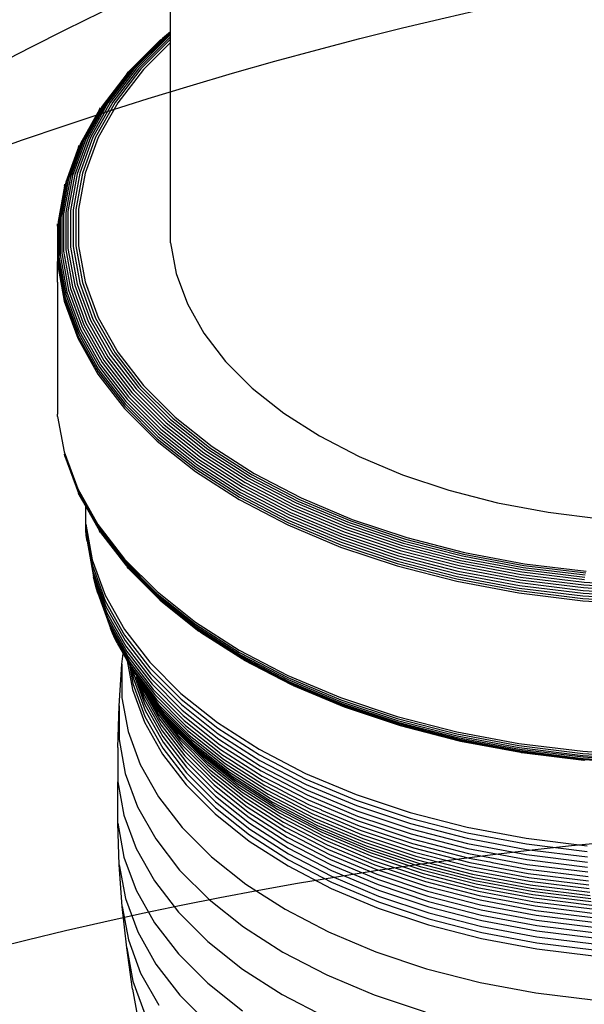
# Model space of a CAD drawing. Extents: x -19547 to -11561, y 2096 to 5601.
# Tile 11 of 168: x -19197.41 to -19192.44, y 3339.96 to 3348.64. Entities that reach past the tile are written whole.
import ezdxf

# ---------------------------------------------------------------- set-up
doc = ezdxf.new("R2010")
doc.units = 0
doc.header["$MEASUREMENT"] = 0
doc.layers.add('TANK', color=2, linetype='CONTINUOUS')
doc.layers.add('TANK-SLOPE', color=2, linetype='CONTINUOUS')

# ---------------------------------------------------------------- blocks, each defined once
blk = doc.blocks.new('A$C3406478A')
at = {"layer": 'TANK'}
for p, q in [((-1.03, 15.3274), (-1.03, 16.8873)), ((-1.0873, 15.2769), (-1.3714, 14.9929)), ((-1.0702, 15.2816), (-1.3532, 14.9987)), ((-1.0518, 15.2836), (-1.3336, 15.0018)), ((-1.0323, 15.2827), (-1.3129, 15.0021)), ((-1.03, 15.3274), (-1.1028, 15.2695)), ((-1.03, 15.3225), (-1.0873, 15.2769)), ((-1.03, 15.3136), (-1.0702, 15.2816)), ((-1.03, 15.3009), (-1.0518, 15.2836)), ((-1.03, 15.2845), (-1.0323, 15.2827)), ((-1.03, 15.3225), (-1.03, 15.3274)), ((-1.03, 15.3136), (-1.03, 15.3225)), ((-1.03, 15.3009), (-1.03, 15.3136)), ((-1.03, 15.2845), (-1.03, 15.3009)), ((-1.03, 15.2612), (-1.03, 15.2845)), ((-1.1164, 15.2595), (-1.4022, 14.9737)), ((-1.1028, 15.2695), (-1.3878, 14.9845)), ((-1.03, 15.2612), (-1.2915, 14.9997)), ((-1.03, 15.2343), (-1.2697, 14.9946)), ((-1.03, 15.2343), (-1.03, 15.2612)), ((-1.03, 13.4662), (-1.03, 15.2343)), ((-1.4143, 14.9606), (-1.6347, 14.6722)), ((-1.3878, 14.9845), (-1.6196, 14.6839)), ((-1.3714, 14.9929), (-1.6024, 14.6933)), ((-1.3532, 14.9987), (-1.5833, 14.7002)), ((-1.3336, 15.0018), (-1.5628, 14.7045)), ((-1.3129, 15.0021), (-1.5411, 14.7062)), ((-1.2915, 14.9997), (-1.5187, 14.7051)), ((-1.2697, 14.9946), (-1.4958, 14.7013)), ((-1.4143, 14.9606), (-1.4022, 14.9737)), ((-1.6347, 14.6722), (-1.8113, 14.3583)), ((-1.6196, 14.6839), (-1.7957, 14.371)), ((-1.6024, 14.6933), (-1.7779, 14.3814)), ((-1.5833, 14.7002), (-1.7582, 14.3895)), ((-1.5628, 14.7045), (-1.737, 14.3951)), ((-1.5411, 14.7062), (-1.7145, 14.398)), ((-1.5187, 14.7051), (-1.6913, 14.3984)), ((-1.4958, 14.7013), (-1.6677, 14.396)), ((-1.6575, 14.6427), (-1.8245, 14.3437)), ((-1.6575, 14.6427), (-1.6474, 14.6584)), ((-1.8245, 14.3437), (-1.9437, 14.0201)), ((-1.8113, 14.3583), (-1.9302, 14.0355)), ((-1.7957, 14.371), (-1.9142, 14.0491)), ((-1.7779, 14.3814), (-1.896, 14.0606)), ((-1.7582, 14.3895), (-1.8759, 14.0699)), ((-1.737, 14.3951), (-1.8541, 14.0768)), ((-1.8426, 14.3096), (-1.835, 14.3274)), ((-1.7145, 14.398), (-1.8312, 14.0811)), ((-1.6913, 14.3984), (-1.8074, 14.0829)), ((-1.6677, 14.396), (-1.7833, 14.082)), ((-1.8426, 14.3096), (-1.9544, 14.0031)), ((-1.896, 14.0606), (-1.9554, 13.7345)), ((-1.8759, 14.0699), (-1.935, 13.745)), ((-1.8541, 14.0768), (-1.9131, 13.7532)), ((-1.8312, 14.0811), (-1.8899, 13.7589)), ((-1.8074, 14.0829), (-1.8658, 13.7621)), ((-1.7833, 14.082), (-1.8414, 13.7627)), ((-1.9544, 14.0031), (-2.0144, 13.6734)), ((-1.9437, 14.0201), (-2.0036, 13.691)), ((-1.9302, 14.0355), (-1.9899, 13.7073)), ((-1.9142, 14.0491), (-1.9738, 13.7219)), ((-1.9669, 13.9657), (-1.9622, 13.9849)), ((-1.9669, 13.9657), (-2.0223, 13.6547)), ((-1.9738, 13.7219), (-1.9738, 13.3928)), ((-1.9554, 13.7345), (-1.9554, 13.4066)), ((-1.935, 13.745), (-1.935, 13.4183)), ((-1.9131, 13.7532), (-1.9131, 13.4278)), ((-1.8899, 13.7589), (-1.8899, 13.435)), ((-1.8658, 13.7621), (-1.8658, 13.4396)), ((-1.8414, 13.7627), (-1.8414, 13.4416)), ((-2.0286, 13.6153), (-2.027, 13.6352)), ((-2.0223, 13.6547), (-2.0223, 13.3227)), ((-2.0144, 13.6734), (-2.0144, 13.3419)), ((-2.0036, 13.691), (-2.0036, 13.3602)), ((-1.9899, 13.7073), (-1.9899, 13.3772)), ((-2.0286, 13.6153), (-2.027, 13.3029)), ((-1.03, 13.4662), (-0.9808, 13.1957)), ((-1.9899, 13.3772), (-1.9302, 13.049)), ((-1.9738, 13.3928), (-1.9142, 13.0655)), ((-1.9554, 13.4066), (-1.896, 13.0804)), ((-1.935, 13.4183), (-1.8759, 13.0934)), ((-1.9131, 13.4278), (-1.8541, 13.1042)), ((-1.8899, 13.435), (-1.8312, 13.1128)), ((-1.8658, 13.4396), (-1.8074, 13.1188)), ((-1.8414, 13.4416), (-1.7833, 13.1224)), ((-2.0286, 13.2829), (-2.027, 13.3029)), ((-2.0286, 13.2829), (-1.9685, 12.9523)), ((-2.0286, 13.1194), (-2.0286, 13.2829)), ((-2.027, 13.3029), (-1.9669, 12.9725)), ((-2.0223, 13.3227), (-1.9622, 12.9925)), ((-2.0144, 13.3419), (-1.9544, 13.0122)), ((-2.0036, 13.3602), (-1.9437, 13.0311)), ((-0.9808, 13.1957), (-0.8828, 12.9297)), ((-2.0286, 13.1194), (-2.0286, 11.9561)), ((-1.8312, 13.1128), (-1.7145, 12.7959)), ((-1.8074, 13.1188), (-1.6913, 12.8034)), ((-1.7833, 13.1224), (-1.6677, 12.8083)), ((-1.9437, 13.0311), (-1.8245, 12.7075)), ((-1.9302, 13.049), (-1.8113, 12.7262)), ((-1.9142, 13.0655), (-1.7957, 12.7437)), ((-1.896, 13.0804), (-1.7779, 12.7596)), ((-1.8759, 13.0934), (-1.7582, 12.7738)), ((-1.8541, 13.1042), (-1.737, 12.7859)), ((-1.9685, 12.9523), (-1.8488, 12.6272)), ((-1.9669, 12.9725), (-1.8472, 12.6474)), ((-1.9622, 12.9925), (-1.8426, 12.6678)), ((-1.9544, 13.0122), (-1.835, 12.6879)), ((-0.8828, 12.9297), (-0.7373, 12.6711)), ((-1.7779, 12.7596), (-1.6024, 12.4477)), ((-1.7582, 12.7738), (-1.5833, 12.4631)), ((-1.737, 12.7859), (-1.5628, 12.4765)), ((-1.7145, 12.7959), (-1.5411, 12.4877)), ((-1.6913, 12.8034), (-1.5187, 12.4966)), ((-1.6677, 12.8083), (-1.4958, 12.503)), ((-1.835, 12.6879), (-1.6575, 12.3726)), ((-1.8245, 12.7075), (-1.6474, 12.3928)), ((-1.8113, 12.7262), (-1.6347, 12.4123)), ((-1.7957, 12.7437), (-1.6196, 12.4307)), ((-0.7373, 12.6711), (-0.5457, 12.4227)), ((-1.8488, 12.6272), (-1.6709, 12.3111)), ((-1.8472, 12.6474), (-1.6694, 12.3314)), ((-1.8426, 12.6678), (-1.6649, 12.352)), ((-1.4958, 12.503), (-1.2697, 12.2097)), ((-1.6347, 12.4123), (-1.4022, 12.1108)), ((-1.6196, 12.4307), (-1.3878, 12.1301)), ((-1.6024, 12.4477), (-1.3714, 12.1481)), ((-1.5833, 12.4631), (-1.3532, 12.1646)), ((-1.5628, 12.4765), (-1.3336, 12.1792)), ((-1.5411, 12.4877), (-1.3129, 12.1918)), ((-1.5187, 12.4966), (-1.2915, 12.202)), ((-0.5457, 12.4227), (-0.3102, 12.1871)), ((-1.6694, 12.3314), (-1.4353, 12.0279)), ((-1.6649, 12.352), (-1.431, 12.0488)), ((-1.6575, 12.3726), (-1.424, 12.0698)), ((-1.6474, 12.3928), (-1.4143, 12.0906)), ((-1.6709, 12.3111), (-1.4367, 12.0075)), ((-1.3532, 12.1646), (-1.0702, 11.8817)), ((-1.3336, 12.1792), (-1.0518, 11.8974)), ((-1.3129, 12.1918), (-1.0323, 11.9112)), ((-1.2915, 12.202), (-1.0121, 11.9227)), ((-1.2697, 12.2097), (-0.9916, 11.9317)), ((-0.3102, 12.1871), (-0.0333, 11.9671)), ((-1.424, 12.0698), (-1.1369, 11.7827)), ((-1.4143, 12.0906), (-1.1278, 11.8041)), ((-1.4022, 12.1108), (-1.1164, 11.825)), ((-1.3878, 12.1301), (-1.1028, 11.8451)), ((-1.3714, 12.1481), (-1.0873, 11.8641)), ((-1.4367, 12.0075), (-1.1489, 11.7196)), ((-1.4353, 12.0279), (-1.1475, 11.7401)), ((-1.431, 12.0488), (-1.1435, 11.7612)), ((-2.027, 11.9361), (-2.0286, 11.9561)), ((-2.027, 11.9361), (-1.9685, 11.6255)), ((-1.0518, 11.8974), (-0.7205, 11.6342)), ((-1.0323, 11.9112), (-0.7025, 11.6491)), ((-1.0121, 11.9227), (-0.6838, 11.6617)), ((-0.9916, 11.9317), (-0.6648, 11.6719)), ((-0.0333, 11.9671), (0.2818, 11.765)), ((-1.1278, 11.8041), (-0.791, 11.5364)), ((-1.1164, 11.825), (-0.7804, 11.558)), ((-1.1028, 11.8451), (-0.7678, 11.5789)), ((-1.0873, 11.8641), (-0.7535, 11.5988)), ((-1.0702, 11.8817), (-0.7376, 11.6174)), ((-1.1489, 11.7196), (-0.8105, 11.4507)), ((-1.1475, 11.7401), (-0.8092, 11.4713)), ((-1.1435, 11.7612), (-0.8055, 11.4927)), ((-1.1369, 11.7827), (-0.7994, 11.5145)), ((0.2818, 11.765), (0.6319, 11.5831)), ((-0.7205, 11.6342), (-0.3434, 11.3924)), ((-0.7025, 11.6491), (-0.327, 11.4083)), ((-0.6838, 11.6617), (-0.31, 11.422)), ((-0.6648, 11.6719), (-0.2927, 11.4333)), ((-1.9685, 11.6255), (-1.8488, 11.3004)), ((-1.9622, 11.5865), (-1.9669, 11.6057)), ((-1.9669, 11.6057), (-1.8472, 11.2807)), ((-1.9622, 11.5865), (-1.8426, 11.2617)), ((-0.7804, 11.558), (-0.3979, 11.3127)), ((-0.7678, 11.5789), (-0.3864, 11.3344)), ((-0.7535, 11.5988), (-0.3734, 11.3551)), ((-0.7376, 11.6174), (-0.359, 11.3746)), ((0.6319, 11.5831), (1.0129, 11.4232)), ((-0.8092, 11.4713), (-0.4241, 11.2243)), ((-0.8055, 11.4927), (-0.4207, 11.2459)), ((-0.7994, 11.5145), (-0.4152, 11.2681)), ((-0.791, 11.5364), (-0.4075, 11.2905)), ((-0.8105, 11.4507), (-0.4253, 11.2037)), ((-0.359, 11.3746), (0.0616, 11.1559)), ((-0.3434, 11.3924), (0.0754, 11.1747)), ((-0.327, 11.4083), (0.09, 11.1915)), ((-0.31, 11.422), (0.1052, 11.2062)), ((-0.2927, 11.4333), (0.1206, 11.2185)), ((1.0129, 11.4232), (1.4209, 11.2873)), ((-1.8488, 11.3004), (-1.6709, 10.9843)), ((-0.4075, 11.2905), (0.0184, 11.0691)), ((-0.3979, 11.3127), (0.0269, 11.0919)), ((-0.3864, 11.3344), (0.0371, 11.1142)), ((-0.3734, 11.3551), (0.0487, 11.1357)), ((1.4209, 11.2873), (1.8512, 11.1767)), ((-1.8472, 11.2807), (-1.6694, 10.9646)), ((-1.835, 11.2439), (-1.8426, 11.2617)), ((-1.8426, 11.2617), (-1.6649, 10.946)), ((-1.835, 11.2439), (-1.779, 11.1444)), ((-0.4253, 11.2037), (0.0026, 10.9813)), ((-0.4241, 11.2243), (0.0036, 11.002)), ((-0.4207, 11.2459), (0.0066, 11.0238)), ((-0.4152, 11.2681), (0.0115, 11.0463)), ((0.1052, 11.2062), (0.5571, 11.0167)), ((0.1206, 11.2185), (0.5704, 11.0298)), ((-1.779, 10.9882), (-1.779, 11.1444)), ((-1.779, 11.1444), (-1.6575, 10.9287)), ((0.0371, 11.1142), (0.4982, 10.9208)), ((0.0487, 11.1357), (0.5083, 10.9429)), ((0.0616, 11.1559), (0.5194, 10.9639)), ((0.0754, 11.1747), (0.5313, 10.9834)), ((0.09, 11.1915), (0.544, 11.0011)), ((1.8512, 11.1767), (2.2991, 11.0926)), ((0.0066, 11.0238), (0.4718, 10.8287)), ((0.0115, 11.0463), (0.4761, 10.8514)), ((0.0184, 11.0691), (0.482, 10.8746)), ((0.0269, 11.0919), (0.4894, 10.8979)), ((0.5704, 11.0298), (1.052, 10.8693)), ((2.2991, 11.0926), (2.7599, 11.0361)), ((-1.7776, 10.9379), (-1.779, 10.9882)), ((-1.779, 10.9882), (-1.7215, 10.6727)), ((-1.7776, 10.9379), (-1.7202, 10.6224)), ((-1.7735, 10.8878), (-1.7776, 10.9379)), ((-1.6709, 10.9843), (-1.4367, 10.6806)), ((-1.6694, 10.9646), (-1.4353, 10.6611)), ((-1.6649, 10.946), (-1.431, 10.6427)), ((0.0026, 10.9813), (0.4683, 10.7859)), ((0.0036, 11.002), (0.4692, 10.8067)), ((0.5083, 10.9429), (1.0002, 10.7789)), ((0.5194, 10.9639), (1.0094, 10.8006)), ((0.5313, 10.9834), (1.0194, 10.8207)), ((0.544, 11.0011), (1.03, 10.8391)), ((0.5571, 11.0167), (1.0409, 10.8554)), ((-1.7666, 10.8379), (-1.7735, 10.8878)), ((-1.7735, 10.8878), (-1.7161, 10.5726)), ((-1.6474, 10.9129), (-1.6575, 10.9287)), ((-1.6474, 10.9129), (-1.424, 10.6258)), ((0.4761, 10.8514), (0.9734, 10.6857)), ((0.482, 10.8746), (0.9783, 10.7092)), ((0.4894, 10.8979), (0.9845, 10.7329)), ((0.4982, 10.9208), (0.9918, 10.7562)), ((1.0409, 10.8554), (1.5512, 10.7242)), ((1.052, 10.8693), (1.56, 10.7387)), ((-1.7666, 10.8379), (-1.7093, 10.5231)), ((0.4683, 10.7859), (0.9669, 10.6197)), ((0.4692, 10.8067), (0.9676, 10.6406)), ((0.4718, 10.8287), (0.9698, 10.6627)), ((1.0002, 10.7789), (1.5191, 10.6456)), ((1.0094, 10.8006), (1.5264, 10.6677)), ((1.0194, 10.8207), (1.5343, 10.6884)), ((1.03, 10.8391), (1.5426, 10.7073)), ((-1.4367, 10.6806), (-1.1489, 10.3928)), ((0.9734, 10.6857), (1.4979, 10.5508)), ((0.9783, 10.7092), (1.5018, 10.5746)), ((0.9845, 10.7329), (1.5067, 10.5986)), ((0.9918, 10.7562), (1.5125, 10.6224)), ((1.5343, 10.6884), (2.0703, 10.5878)), ((1.5426, 10.7073), (2.0763, 10.6072)), ((1.5512, 10.7242), (2.0825, 10.6245)), ((1.56, 10.7387), (2.0888, 10.6395)), ((-1.7215, 10.6727), (-1.6073, 10.3623)), ((-1.7202, 10.6224), (-1.606, 10.3122)), ((-1.4353, 10.6611), (-1.1475, 10.3733)), ((-1.431, 10.6427), (-1.1435, 10.3552)), ((-1.424, 10.6258), (-1.1369, 10.3387)), ((-1.4022, 10.5976), (-1.4143, 10.6107)), ((-1.4022, 10.5976), (-1.1278, 10.3242)), ((0.9669, 10.6197), (1.4928, 10.4846)), ((0.9676, 10.6406), (1.4934, 10.5054)), ((0.9698, 10.6627), (1.4951, 10.5276)), ((1.5067, 10.5986), (2.0503, 10.4966)), ((1.5125, 10.6224), (2.0545, 10.5207)), ((1.5191, 10.6456), (2.0593, 10.5442)), ((1.5264, 10.6677), (2.0646, 10.5667)), ((2.0703, 10.5878), (2.6215, 10.5202)), ((2.0763, 10.6072), (2.6252, 10.5399)), ((2.0825, 10.6245), (2.6289, 10.5575)), ((2.0888, 10.6395), (2.6328, 10.5728)), ((-1.7161, 10.5726), (-1.6019, 10.2626)), ((-1.6997, 10.4743), (-1.7093, 10.5231)), ((-1.7093, 10.5231), (-1.5953, 10.2135)), ((1.4934, 10.5054), (2.0407, 10.4027)), ((1.4951, 10.5276), (2.042, 10.425)), ((1.4979, 10.5508), (2.044, 10.4484)), ((1.5018, 10.5746), (2.0468, 10.4724)), ((2.0545, 10.5207), (2.612, 10.4523)), ((2.0593, 10.5442), (2.6149, 10.476)), ((2.0646, 10.5667), (2.6181, 10.4988)), ((-1.6875, 10.426), (-1.6997, 10.4743)), ((-1.6997, 10.4743), (-1.586, 10.1652)), ((-1.6726, 10.3785), (-1.6875, 10.426)), ((-1.6875, 10.426), (-1.574, 10.1177)), ((1.4928, 10.4846), (2.0403, 10.3818)), ((2.042, 10.425), (2.6044, 10.356)), ((2.044, 10.4484), (2.6057, 10.3795)), ((2.0468, 10.4724), (2.6074, 10.4036)), ((2.0503, 10.4966), (2.6095, 10.428)), ((2.6095, 10.428), (3.178, 10.3935)), ((2.612, 10.4523), (3.1788, 10.4179)), ((2.6149, 10.476), (3.1798, 10.4417)), ((-1.6726, 10.3785), (-1.5595, 10.0711)), ((-1.6073, 10.3623), (-1.4375, 10.0606)), ((-1.1489, 10.3928), (-0.8105, 10.1239)), ((-1.1475, 10.3733), (-0.8092, 10.1045)), ((-1.1435, 10.3552), (-0.8055, 10.0866)), ((-1.1369, 10.3387), (-0.7994, 10.0705)), ((2.0403, 10.3818), (2.6034, 10.3127)), ((2.0407, 10.4027), (2.6037, 10.3336)), ((2.6037, 10.3336), (3.1761, 10.2989)), ((2.6044, 10.356), (3.1763, 10.3213)), ((2.6057, 10.3795), (3.1767, 10.3448)), ((2.6074, 10.4036), (3.1773, 10.369)), ((-1.606, 10.3122), (-1.4362, 10.0105)), ((-1.6019, 10.2626), (-1.4323, 9.9611)), ((-1.1278, 10.3242), (-0.791, 10.0565)), ((-1.1164, 10.3118), (-0.7804, 10.0448)), ((2.6034, 10.3127), (3.176, 10.278)), ((-1.5953, 10.2135), (-1.4259, 9.9125)), ((-1.586, 10.1652), (-1.4169, 9.8648)), ((-1.574, 10.1177), (-1.4053, 9.818)), ((-1.5423, 10.0255), (-1.5595, 10.0711)), ((-1.5595, 10.0711), (-1.3912, 9.7722)), ((-0.8105, 10.1239), (-0.4253, 9.8769)), ((-0.8092, 10.1045), (-0.4241, 9.8576)), ((-0.8055, 10.0866), (-0.4207, 9.8399)), ((-0.7994, 10.0705), (-0.4152, 9.8241)), ((-1.5423, 10.0255), (-1.3747, 9.7277)), ((-1.5226, 9.981), (-1.5423, 10.0255)), ((-1.5005, 9.9377), (-1.5226, 9.981)), ((-1.4375, 10.0606), (-1.214, 9.7708)), ((-1.4362, 10.0105), (-1.2127, 9.7208)), ((-0.791, 10.0565), (-0.4075, 9.8106)), ((-0.7678, 10.0356), (-0.7804, 10.0448)), ((-0.7678, 10.0356), (-0.3979, 9.7995)), ((-1.5005, 9.9377), (-1.4494, 9.847)), ((-1.4323, 9.9611), (-1.209, 9.6716)), ((-1.4259, 9.9125), (-1.2029, 9.6233)), ((-1.459, 9.7544), (-1.4494, 9.847)), ((-1.4494, 9.847), (-1.4136, 9.7833)), ((-1.4169, 9.8648), (-1.1943, 9.5761)), ((-1.4053, 9.818), (-1.1833, 9.53)), ((-0.4253, 9.8769), (0.0026, 9.6545)), ((-0.4241, 9.8576), (0.0036, 9.6352)), ((-0.4207, 9.8399), (0.0066, 9.6177)), ((-0.4152, 9.8241), (0.0115, 9.6023)), ((-0.4075, 9.8106), (0.0184, 9.5892)), ((-1.4842, 9.3878), (-1.459, 9.7544)), ((-1.459, 9.7544), (-1.459, 9.4565)), ((-1.4136, 9.7833), (-1.3675, 9.5303)), ((-1.4136, 9.7833), (-1.3928, 9.7464)), ((-1.3928, 9.7464), (-1.377, 9.7183)), ((-1.3928, 9.7464), (-1.363, 9.5826)), ((-1.3912, 9.7722), (-1.378, 9.7551)), ((-1.378, 9.7551), (-1.3761, 9.7518)), ((-1.3761, 9.7518), (-1.1698, 9.4851)), ((-1.3747, 9.7277), (-1.154, 9.4415)), ((-1.214, 9.7708), (-0.9392, 9.496)), ((-1.2127, 9.7208), (-0.938, 9.4461)), ((-0.3979, 9.7995), (0.0269, 9.5787)), ((-0.3864, 9.7911), (0.0371, 9.5709)), ((-1.377, 9.7183), (-1.3617, 9.6347)), ((-1.377, 9.7183), (-1.3662, 9.6991)), ((-1.3662, 9.6991), (-1.3639, 9.6865)), ((-1.3662, 9.6991), (-1.3557, 9.6843)), ((-1.3639, 9.6865), (-1.2575, 9.3976)), ((-1.3617, 9.6347), (-1.2554, 9.3459)), ((-1.3557, 9.6843), (-1.1359, 9.3993)), ((-1.3342, 9.6423), (-1.1154, 9.3586)), ((-1.3342, 9.6423), (-1.2629, 9.4486)), ((-1.3095, 9.6021), (-1.3342, 9.6423)), ((-1.209, 9.6716), (-0.9346, 9.3971)), ((0.0026, 9.6545), (0.4683, 9.4591)), ((0.0036, 9.6352), (0.4692, 9.4399)), ((-1.363, 9.5826), (-1.2566, 9.2937)), ((-1.3095, 9.6021), (-1.2715, 9.4987)), ((-1.3095, 9.6021), (-1.0927, 9.3194)), ((-1.2941, 9.5773), (-1.3095, 9.6021)), ((-1.2941, 9.5773), (-1.2833, 9.548)), ((-1.2843, 9.5627), (-1.2941, 9.5773)), ((-1.2656, 9.538), (-1.2843, 9.5627)), ((-1.2833, 9.548), (-1.1243, 9.2655)), ((-1.2029, 9.6233), (-0.9288, 9.3492)), ((-1.1943, 9.5761), (-0.9207, 9.3025)), ((0.0066, 9.6177), (0.4718, 9.4226)), ((0.0115, 9.6023), (0.4761, 9.4075)), ((0.0184, 9.5892), (0.482, 9.3947)), ((0.0269, 9.5787), (0.4894, 9.3847)), ((0.0487, 9.566), (0.0371, 9.5709)), ((0.0487, 9.566), (0.4982, 9.3775)), ((-1.3675, 9.5303), (-1.261, 9.2411)), ((-1.2715, 9.4987), (-1.1129, 9.217)), ((-1.2656, 9.538), (-1.1388, 9.3128)), ((-1.2559, 9.5252), (-1.2656, 9.538)), ((-1.2267, 9.4863), (-1.2559, 9.5252)), ((-1.2267, 9.4863), (-1.1564, 9.3586)), ((-1.2124, 9.4677), (-1.2267, 9.4863)), ((-1.2004, 9.4454), (-1.2124, 9.4677)), ((-1.2124, 9.4677), (-1.0677, 9.2819)), ((-1.1833, 9.53), (-0.9103, 9.2571)), ((-1.1698, 9.4851), (-0.8977, 9.213)), ((-0.9392, 9.496), (-0.6162, 9.2393)), ((-1.4964, 9.0204), (-1.4842, 9.3878)), ((-1.4842, 9.3878), (-1.4842, 9.0884)), ((-1.459, 9.4565), (-1.4051, 9.1602)), ((-1.2629, 9.4486), (-1.1046, 9.1673)), ((-1.2575, 9.3976), (-1.0994, 9.1166)), ((-1.2004, 9.4454), (-0.9877, 9.1696)), ((-1.1769, 9.4028), (-0.9653, 9.1284)), ((-1.154, 9.4415), (-0.8828, 9.1703)), ((-1.1359, 9.3993), (-0.8657, 9.1292)), ((-0.938, 9.4461), (-0.6151, 9.1895)), ((-0.9346, 9.3971), (-0.6119, 9.1407)), ((0.4683, 9.4591), (0.9669, 9.2929)), ((0.4692, 9.4399), (0.9676, 9.2738)), ((0.4718, 9.4226), (0.9698, 9.2566)), ((0.4761, 9.4075), (0.9734, 9.2417)), ((0.482, 9.3947), (0.9783, 9.2293)), ((0.4894, 9.3847), (0.9845, 9.2197)), ((0.4982, 9.3775), (0.9918, 9.2129)), ((-1.2566, 9.2937), (-1.0985, 9.0128)), ((-1.2554, 9.3459), (-1.0974, 9.0651)), ((-1.1564, 9.3586), (-0.9457, 9.0854)), ((-1.1388, 9.3128), (-0.9289, 9.0406)), ((-1.1154, 9.3586), (-0.8464, 9.0896)), ((-1.0927, 9.3194), (-0.8251, 9.0518)), ((-0.9288, 9.3492), (-0.6065, 9.0932)), ((-0.9207, 9.3025), (-0.599, 9.0469)), ((0.9669, 9.2929), (1.4928, 9.1577)), ((-1.261, 9.2411), (-1.1028, 8.96)), ((-1.1243, 9.2655), (-0.9151, 8.9942)), ((-1.1129, 9.217), (-0.9042, 8.9463)), ((-1.0677, 9.2819), (-0.8016, 9.0157)), ((-1.0406, 9.2461), (-0.776, 8.9815)), ((-1.0128, 9.2089), (-0.7499, 8.9459)), ((-0.9103, 9.2571), (-0.5894, 9.0021)), ((-0.8977, 9.213), (-0.6026, 8.9785)), ((-0.6162, 9.2393), (-0.2485, 9.0035)), ((0.9676, 9.2738), (1.4934, 9.1386)), ((0.9698, 9.2566), (1.4951, 9.1216)), ((0.9734, 9.2417), (1.4979, 9.1069)), ((0.9783, 9.2293), (1.5018, 9.0947)), ((0.9845, 9.2197), (1.5067, 9.0854)), ((0.9918, 9.2129), (1.5125, 9.0791)), ((-1.4051, 9.1602), (-1.2978, 8.8688)), ((-1.1046, 9.1673), (-0.8962, 8.8972)), ((-1.0994, 9.1166), (-0.8913, 8.8468)), ((-0.9877, 9.1696), (-0.7262, 8.9082)), ((-0.9653, 9.1284), (-0.7051, 8.8683)), ((-0.8828, 9.1703), (-0.5639, 8.9169)), ((-0.8657, 9.1292), (-0.5481, 8.8768)), ((-0.6151, 9.1895), (-0.2475, 8.9537)), ((-0.6119, 9.1407), (-0.2446, 8.9052)), ((1.4928, 9.1577), (2.0403, 9.055)), ((1.4934, 9.1386), (2.0407, 9.0359)), ((1.4951, 9.1216), (2.042, 9.019)), ((-1.4842, 9.0884), (-1.4299, 8.7906)), ((-1.0974, 9.0651), (-0.8894, 8.7954)), ((-0.9457, 9.0854), (-0.6867, 8.8263)), ((-0.9289, 9.0406), (-0.6709, 8.7826)), ((-0.8464, 9.0896), (-0.5302, 8.8384)), ((-0.8251, 9.0518), (-0.5104, 8.8018)), ((-0.6065, 9.0932), (-0.2397, 8.8579)), ((-0.599, 9.0469), (-0.2329, 8.8121)), ((1.4979, 9.1069), (2.044, 9.0044)), ((1.5018, 9.0947), (2.0468, 8.9925)), ((1.5067, 9.0854), (2.0503, 8.9834)), ((1.5125, 9.0791), (1.5195, 9.0775)), ((1.5195, 9.0775), (1.5264, 9.0757)), ((1.5264, 9.0757), (2.0545, 8.9774)), ((2.0403, 9.055), (2.6034, 8.9859)), ((2.0407, 9.0359), (2.6037, 8.9669)), ((-1.4964, 9.0204), (-1.4964, 8.7203)), ((-1.1028, 8.96), (-0.8946, 8.6899)), ((-1.0985, 9.0128), (-0.8905, 8.743)), ((-0.9151, 8.9942), (-0.6579, 8.737)), ((-0.9042, 8.9463), (-0.6476, 8.6898)), ((-0.8016, 9.0157), (-0.4887, 8.7671)), ((-0.776, 8.9815), (-0.465, 8.7343)), ((-0.7499, 8.9459), (-0.4408, 8.7003)), ((-0.6026, 8.9785), (-0.6003, 8.9755)), ((-0.6003, 8.9755), (-0.5777, 8.9587)), ((-0.5894, 9.0021), (-0.2241, 8.7678)), ((-0.5777, 8.9587), (-0.4704, 8.8899)), ((-0.2485, 9.0035), (0.1599, 8.7912)), ((-0.2475, 8.9537), (0.1608, 8.7415)), ((2.042, 9.019), (2.6044, 8.95)), ((2.044, 9.0044), (2.6057, 8.9355)), ((2.0468, 8.9925), (2.6074, 8.9237)), ((2.0503, 8.9834), (2.6095, 8.9148)), ((2.0545, 8.9774), (2.0595, 8.9757)), ((2.0595, 8.9757), (2.0646, 8.9747)), ((2.0646, 8.9747), (2.612, 8.909)), ((2.0646, 8.9747), (2.6149, 8.9063)), ((2.6034, 8.9859), (3.176, 8.9512)), ((2.6037, 8.9669), (3.1761, 8.9321)), ((2.6044, 8.95), (3.1763, 8.9152)), ((-1.2978, 8.8688), (-1.1383, 8.5855)), ((-0.8962, 8.8972), (-0.6401, 8.6411)), ((-0.7262, 8.9082), (-0.4188, 8.6639)), ((-0.7051, 8.8683), (-0.3993, 8.6252)), ((-0.5639, 8.9169), (-0.2009, 8.6842)), ((-0.5481, 8.8768), (-0.1865, 8.6449)), ((-0.4704, 8.8899), (-0.4685, 8.8875)), ((-0.4685, 8.8875), (-0.2812, 8.7686)), ((-0.2446, 8.9052), (0.1634, 8.6931)), ((-0.2397, 8.8579), (0.1677, 8.6462)), ((2.6057, 8.9355), (3.1767, 8.9008)), ((2.6074, 8.9237), (3.1773, 8.8891)), ((2.6095, 8.9148), (3.178, 8.8803)), ((2.612, 8.909), (2.6149, 8.9063)), ((2.6149, 8.9063), (2.6181, 8.9068)), ((-1.4299, 8.7906), (-1.3221, 8.4977)), ((-0.8913, 8.8468), (-0.6355, 8.591)), ((-0.8894, 8.7954), (-0.6337, 8.5397)), ((-0.6867, 8.8263), (-0.3822, 8.5844)), ((-0.6709, 8.7826), (-0.3676, 8.5415)), ((-0.5302, 8.8384), (-0.1703, 8.6075)), ((-0.5104, 8.8018), (-0.1523, 8.5721)), ((-0.4887, 8.7671), (-0.1325, 8.5386)), ((-0.2812, 8.7686), (-0.2777, 8.7651)), ((-0.2329, 8.8121), (0.1738, 8.6007)), ((-0.2241, 8.7678), (0.1816, 8.5569)), ((0.1599, 8.7912), (0.6045, 8.6048)), ((-1.4964, 8.7203), (-1.496, 8.7176)), ((-1.496, 8.7176), (-1.4421, 8.4217)), ((-1.4959, 8.6525), (-1.496, 8.7176)), ((-0.8946, 8.6899), (-0.6386, 8.4339)), ((-0.8905, 8.743), (-0.6347, 8.4873)), ((-0.6579, 8.737), (-0.3555, 8.4967)), ((-0.6476, 8.6898), (-0.346, 8.4501)), ((-0.465, 8.7343), (-0.1109, 8.5073)), ((-0.4408, 8.7003), (-0.0889, 8.4746)), ((-0.2777, 8.7651), (-0.2135, 8.7252)), ((-0.2135, 8.7252), (-0.0448, 8.6375)), ((-0.2009, 8.6842), (0.2022, 8.4746)), ((0.1608, 8.7415), (0.6052, 8.5551)), ((0.1634, 8.6931), (0.6075, 8.5068)), ((-1.4959, 8.3524), (-1.4959, 8.6525)), ((-0.6401, 8.6411), (-0.3391, 8.4018)), ((-0.4188, 8.6639), (-0.0689, 8.4395)), ((-0.3993, 8.6252), (-0.0511, 8.402)), ((-0.1865, 8.6449), (0.215, 8.4362)), ((-0.1703, 8.6075), (0.2295, 8.3997)), ((-0.0448, 8.6375), (-0.0401, 8.6338)), ((-0.0401, 8.6338), (0.1911, 8.5149)), ((0.1677, 8.6462), (0.6112, 8.4601)), ((0.1738, 8.6007), (0.6165, 8.415)), ((0.6045, 8.6048), (1.0804, 8.4461)), ((-1.1383, 8.5855), (-0.9285, 8.3134)), ((-0.6355, 8.591), (-0.3348, 8.352)), ((-0.6337, 8.5397), (-0.3331, 8.3008)), ((-0.3822, 8.5844), (-0.0356, 8.3621)), ((-0.3676, 8.5415), (-0.0223, 8.3201)), ((-0.1523, 8.5721), (0.2455, 8.3653)), ((-0.1325, 8.5386), (0.2632, 8.333)), ((-0.1109, 8.5073), (0.2823, 8.3028)), ((0.1816, 8.5569), (0.6232, 8.3717)), ((0.1911, 8.5149), (0.2942, 8.4716)), ((0.6052, 8.5551), (1.081, 8.3965)), ((0.6075, 8.5068), (1.0829, 8.3484)), ((-1.4421, 8.4217), (-1.334, 8.1281)), ((-1.3221, 8.4977), (-1.1619, 8.213)), ((-0.6386, 8.4339), (-0.3376, 8.1948)), ((-0.6347, 8.4873), (-0.334, 8.2483)), ((-0.3555, 8.4967), (-0.0113, 8.276)), ((-0.346, 8.4501), (-0.0026, 8.2299)), ((-0.0889, 8.4746), (0.302, 8.2715)), ((-0.0689, 8.4395), (0.3197, 8.2375)), ((0.2022, 8.4746), (0.6411, 8.2905)), ((0.215, 8.4362), (0.6522, 8.2528)), ((0.2942, 8.4716), (0.3002, 8.4677)), ((0.3002, 8.4677), (0.6314, 8.3301)), ((0.6112, 8.4601), (1.086, 8.3019)), ((1.0804, 8.4461), (1.5824, 8.3171)), ((-1.4959, 8.3524), (-1.4415, 8.0539)), ((-1.4824, 7.985), (-1.4959, 8.3524)), ((-0.3391, 8.4018), (0.0037, 8.182)), ((-0.3348, 8.352), (0.0076, 8.1325)), ((-0.0511, 8.402), (0.3355, 8.201)), ((-0.0356, 8.3621), (0.3494, 8.162)), ((0.2295, 8.3997), (0.6647, 8.2172)), ((0.2455, 8.3653), (0.6786, 8.1837)), ((0.2632, 8.333), (0.6938, 8.1523)), ((0.6165, 8.415), (1.0904, 8.2571)), ((0.6232, 8.3717), (1.096, 8.2141)), ((1.081, 8.3965), (1.5829, 8.2675)), ((1.0829, 8.3484), (1.5844, 8.2194)), ((-0.9285, 8.3134), (-0.6705, 8.0554)), ((-0.334, 8.2483), (0.0082, 8.0289)), ((-0.3331, 8.3008), (0.0091, 8.0814)), ((-0.0223, 8.3201), (0.3612, 8.1207)), ((-0.0113, 8.276), (0.371, 8.0773)), ((0.2823, 8.3028), (0.7104, 8.1233)), ((0.302, 8.2715), (0.7274, 8.093)), ((0.6314, 8.3301), (0.8176, 8.2681)), ((0.6411, 8.2905), (1.1109, 8.1339)), ((0.6522, 8.2528), (1.1202, 8.0968)), ((0.8176, 8.2681), (0.8333, 8.2615)), ((0.8333, 8.2615), (1.1029, 8.173)), ((1.086, 8.3019), (1.5868, 8.1731)), ((1.0904, 8.2571), (1.5903, 8.1286)), ((1.5824, 8.3171), (2.105, 8.219)), ((1.5829, 8.2675), (2.1054, 8.1694)), ((-1.1619, 8.213), (-0.9509, 7.9394)), ((-0.3376, 8.1948), (0.005, 7.9751)), ((-0.0026, 8.2299), (0.3787, 8.0317)), ((0.0037, 8.182), (0.3843, 7.9842)), ((0.3197, 8.2375), (0.7428, 8.06)), ((0.3355, 8.201), (0.7565, 8.0244)), ((0.3494, 8.162), (0.7685, 7.9862)), ((0.6647, 8.2172), (1.1306, 8.0619)), ((0.6786, 8.1837), (1.1422, 8.0291)), ((1.096, 8.2141), (1.5947, 8.0859)), ((1.1029, 8.173), (1.6001, 8.0452)), ((1.5844, 8.2194), (2.1065, 8.1215)), ((1.5868, 8.1731), (2.1082, 8.0753)), ((2.105, 8.219), (2.6425, 8.1531)), ((2.1054, 8.1694), (2.6428, 8.1035)), ((-1.334, 8.1281), (-1.1733, 7.8426)), ((0.0076, 8.1325), (0.3878, 7.9348)), ((0.0091, 8.0814), (0.3891, 7.8838)), ((0.3612, 8.1207), (0.7787, 7.9456)), ((0.371, 8.0773), (0.7872, 7.9027)), ((0.6938, 8.1523), (1.1549, 7.9987)), ((0.7104, 8.1233), (1.1687, 7.9705)), ((0.7274, 8.093), (1.1829, 7.9412)), ((1.1109, 8.1339), (1.6065, 8.0065)), ((1.1202, 8.0968), (1.6138, 7.9699)), ((1.5903, 8.1286), (2.1107, 8.0309)), ((1.5947, 8.0859), (2.1139, 7.9885)), ((2.1065, 8.1215), (2.6434, 8.0556)), ((2.1082, 8.0753), (2.6445, 8.0095)), ((-1.4561, 7.6186), (-1.4824, 7.985)), ((-1.4824, 7.985), (-1.4282, 7.6874)), ((-1.4415, 8.0539), (-1.3334, 7.7603)), ((-0.6705, 8.0554), (-0.3672, 7.8143)), ((0.0082, 8.0289), (0.3884, 7.8312)), ((0.3787, 8.0317), (0.7938, 7.8576)), ((0.7428, 8.06), (1.1957, 7.9091)), ((0.7565, 8.0244), (1.2071, 7.8742)), ((0.7685, 7.9862), (1.2171, 7.8367)), ((1.1306, 8.0619), (1.622, 7.9355)), ((1.1422, 8.0291), (1.6312, 7.9034)), ((1.1549, 7.9987), (1.6412, 7.8736)), ((1.6001, 8.0452), (1.7848, 8.0105)), ((1.6065, 8.0065), (2.1224, 7.9097)), ((1.7848, 8.0105), (1.8049, 8.0054)), ((1.8049, 8.0054), (2.1178, 7.948)), ((2.1107, 8.0309), (2.646, 7.9652)), ((2.1139, 7.9885), (2.6479, 7.923)), ((-0.9509, 7.9394), (-0.6916, 7.6801)), ((0.005, 7.9751), (0.3855, 7.7773)), ((0.3843, 7.9842), (0.7987, 7.8104)), ((0.3878, 7.9348), (0.8017, 7.7612)), ((0.7787, 7.9456), (1.2256, 7.7967)), ((0.7872, 7.9027), (1.2327, 7.7542)), ((1.1687, 7.9705), (1.6521, 7.8462)), ((1.1829, 7.9412), (1.6633, 7.8177)), ((1.1957, 7.9091), (1.6734, 7.7863)), ((1.6138, 7.9699), (2.1277, 7.8735)), ((1.622, 7.9355), (2.1336, 7.8396)), ((1.6312, 7.9034), (2.1402, 7.8079)), ((2.1178, 7.948), (2.6503, 7.8827)), ((2.1224, 7.9097), (2.6531, 7.8446)), ((-1.1733, 7.8426), (-0.9619, 7.5684)), ((-0.3672, 7.8143), (-0.0219, 7.593)), ((0.3884, 7.8312), (0.8022, 7.6577)), ((0.3891, 7.8838), (0.8029, 7.7103)), ((0.7938, 7.8576), (1.2382, 7.7094)), ((1.2071, 7.8742), (1.6824, 7.752)), ((1.2171, 7.8367), (1.6903, 7.715)), ((1.6412, 7.8736), (2.1475, 7.7787)), ((1.6521, 7.8462), (2.1554, 7.7518)), ((1.6633, 7.8177), (2.1634, 7.7239)), ((2.1277, 7.8735), (2.6562, 7.8087)), ((2.1336, 7.8396), (2.6598, 7.775)), ((-1.3334, 7.7603), (-1.1728, 7.4749)), ((0.3855, 7.7773), (0.7997, 7.6035)), ((0.7987, 7.8104), (1.2423, 7.6625)), ((0.8017, 7.7612), (1.2448, 7.6135)), ((1.2256, 7.7967), (1.697, 7.6755)), ((1.2327, 7.7542), (1.7026, 7.6334)), ((1.6734, 7.7863), (2.1708, 7.693)), ((1.6824, 7.752), (2.1773, 7.6592)), ((2.1402, 7.8079), (2.6638, 7.7437)), ((2.1475, 7.7787), (2.6682, 7.7148)), ((2.1554, 7.7518), (2.673, 7.6883)), ((2.1634, 7.7239), (2.6779, 7.6607)), ((-1.4282, 7.6874), (-1.3204, 7.3946)), ((-0.6916, 7.6801), (-0.3868, 7.4379)), ((0.8022, 7.6577), (1.2452, 7.51)), ((0.8029, 7.7103), (1.2458, 7.5626)), ((1.2382, 7.7094), (1.707, 7.5889)), ((1.2423, 7.6625), (1.7102, 7.5422)), ((1.6903, 7.715), (2.183, 7.6226)), ((1.697, 7.6755), (2.1878, 7.5834)), ((2.1708, 7.693), (2.6823, 7.6302)), ((2.1773, 7.6592), (2.6862, 7.5967)), ((-1.4561, 7.6186), (-1.4022, 7.3225)), ((-1.4169, 7.2532), (-1.4561, 7.6186)), ((-0.9619, 7.5684), (-0.7019, 7.3085)), ((-0.0219, 7.593), (0.3615, 7.3936)), ((0.7997, 7.6035), (1.2431, 7.4557)), ((1.2448, 7.6135), (1.7122, 7.4934)), ((1.2458, 7.5626), (1.7129, 7.4425)), ((1.7026, 7.6334), (2.1918, 7.5416)), ((1.707, 7.5889), (2.195, 7.4974)), ((2.183, 7.6226), (2.6896, 7.5604)), ((2.1878, 7.5834), (2.6926, 7.5215)), ((-1.1728, 7.4749), (-0.9613, 7.2007)), ((1.2452, 7.51), (1.7125, 7.3899)), ((1.7102, 7.5422), (2.1973, 7.4508)), ((1.7122, 7.4934), (2.1987, 7.4021)), ((2.1918, 7.5416), (2.695, 7.4799)), ((2.195, 7.4974), (2.6969, 7.4358)), ((-1.3204, 7.3946), (-1.1602, 7.1099)), ((-0.3868, 7.4379), (-0.0397, 7.2153)), ((0.3615, 7.3936), (0.779, 7.2185)), ((1.2431, 7.4557), (1.7108, 7.3355)), ((1.7125, 7.3899), (2.199, 7.2986)), ((1.7129, 7.4425), (2.1993, 7.3513)), ((2.1973, 7.4508), (2.6983, 7.3893)), ((2.1987, 7.4021), (2.6992, 7.3407)), ((-1.4022, 7.3225), (-1.295, 7.0312)), ((-0.7019, 7.3085), (-0.3963, 7.0656)), ((1.7108, 7.3355), (2.1978, 7.2441)), ((2.199, 7.2986), (2.6993, 7.2372)), ((2.1993, 7.3513), (2.6995, 7.2899)), ((-1.3649, 6.8893), (-1.4169, 7.2532)), ((-1.4169, 7.2532), (-1.3634, 6.9595)), ((-0.0397, 7.2153), (0.3457, 7.015)), ((0.779, 7.2185), (1.2258, 7.0696)), ((2.1978, 7.2441), (2.6986, 7.1827)), ((-0.9613, 7.2007), (-0.7014, 6.9407)), ((-1.295, 7.0312), (-1.1356, 6.7481)), ((-1.1602, 7.1099), (-0.9493, 6.8365)), ((-0.3963, 7.0656), (-0.0484, 6.8426)), ((1.2258, 7.0696), (1.6972, 6.9484)), ((-1.3634, 6.9595), (-1.2571, 6.6706)), ((0.3457, 7.015), (0.7653, 6.839)), ((1.6972, 6.9484), (2.188, 6.8563)), ((-1.3649, 6.8893), (-1.312, 6.5987)), ((-0.7014, 6.9407), (-0.3959, 6.6979)), ((2.188, 6.8563), (2.6927, 6.7944)), ((-0.9493, 6.8365), (-0.6901, 6.5772)), ((-0.0484, 6.8426), (0.3379, 6.6417)), ((0.7653, 6.839), (1.2144, 6.6893))]:
    blk.add_line(p, q, dxfattribs=at)

msp = doc.modelspace()

# ---------------------------------------------------------------- linework, layer by layer
at = {"layer": 'TANK', "elevation": 0}
for points in [[(-19065.4826, 3194.538, 0.03226), (-19064.9225, 3204.9797, 0.071312), (-19070.5055, 3241.1141, 0.019282), (-19075.4761, 3255.4276, 0.038312), (-19088.5403, 3282.5154, 0.044515), (-19108.6429, 3311.0636, 0.013151), (-19115.5357, 3318.7664, 0.071312), (-19144.1457, 3341.5333, 0.106395), (-19176.5726, 3352.1994, 0.149431), (-19197.935, 3348.0715), (-19205.1083, 3343.8558), (-19206.7192, 3336.7423)], [(-19065.4826, 3194.538, 0.03226), (-19064.9225, 3204.9797, 0.071312), (-19070.5055, 3241.1141, 0.019282), (-19075.4761, 3255.4276, 0.038312), (-19088.5403, 3282.5154, 0.044515), (-19108.6429, 3311.0636, 0.013151), (-19115.5357, 3318.7664, 0.071312), (-19144.1457, 3341.5333, 0.106395), (-19176.5726, 3352.1994, 0.149431), (-19197.935, 3348.0715), (-19205.1083, 3343.8558), (-19206.7192, 3336.7423)], [(-19205.1083, 3343.8558, -0.16913), (-19181.2733, 3349.419, -0.106395), (-19148.8464, 3338.7529, -0.071312), (-19120.2364, 3315.986, -0.016688), (-19111.5976, 3306.1206, -0.040957), (-19093.241, 3279.7349, -0.038238), (-19080.198, 3252.7013, -0.019356), (-19075.2063, 3238.3337, -0.071312), (-19069.6233, 3202.1993, -0.032043), (-19070.1751, 3191.8276, -0.032043)], [(-19205.1083, 3343.8558, -0.16913), (-19181.2733, 3349.419, -0.106395), (-19148.8464, 3338.7529, -0.071312), (-19120.2364, 3315.986, -0.016688), (-19111.5976, 3306.1206, -0.040957), (-19093.241, 3279.7349, -0.038238), (-19080.198, 3252.7013, -0.019356), (-19075.2063, 3238.3337, -0.071312), (-19069.6233, 3202.1993, -0.032043), (-19070.1751, 3191.8276, -0.032043)], [(-19080.3159, 3185.9703, 0.049983), (-19078.948, 3201.3044, 0.071312), (-19084.2608, 3235.6904, 0.017305), (-19088.4579, 3247.9325, 0.040291), (-19101.4229, 3275.0884, 0.057637), (-19127.125, 3309.5288, 0.071312), (-19154.3507, 3331.1941, 0.106395), (-19185.2085, 3341.344, 0.159299), (-19206.7192, 3336.7423), (-19212.146, 3333.6092)], [(-19080.3159, 3185.9703, 0.049983), (-19078.948, 3201.3044, 0.071312), (-19084.2608, 3235.6904, 0.017305), (-19088.4579, 3247.9325, 0.040291), (-19101.4229, 3275.0884, 0.057637), (-19127.125, 3309.5288, 0.071312), (-19154.3507, 3331.1941, 0.106395), (-19185.2085, 3341.344, 0.159299), (-19206.7192, 3336.7423), (-19212.146, 3333.6092)]]:
    msp.add_lwpolyline(points, format="xyb", dxfattribs=at)

# ---------------------------------------------------------------- block references
at = {"layer": 'TANK-SLOPE'}
msp.add_blockref('A$C3406478A', (-19195.0522, 3333.2011, 0), dxfattribs=at)

doc.saveas('drawing.dxf')
